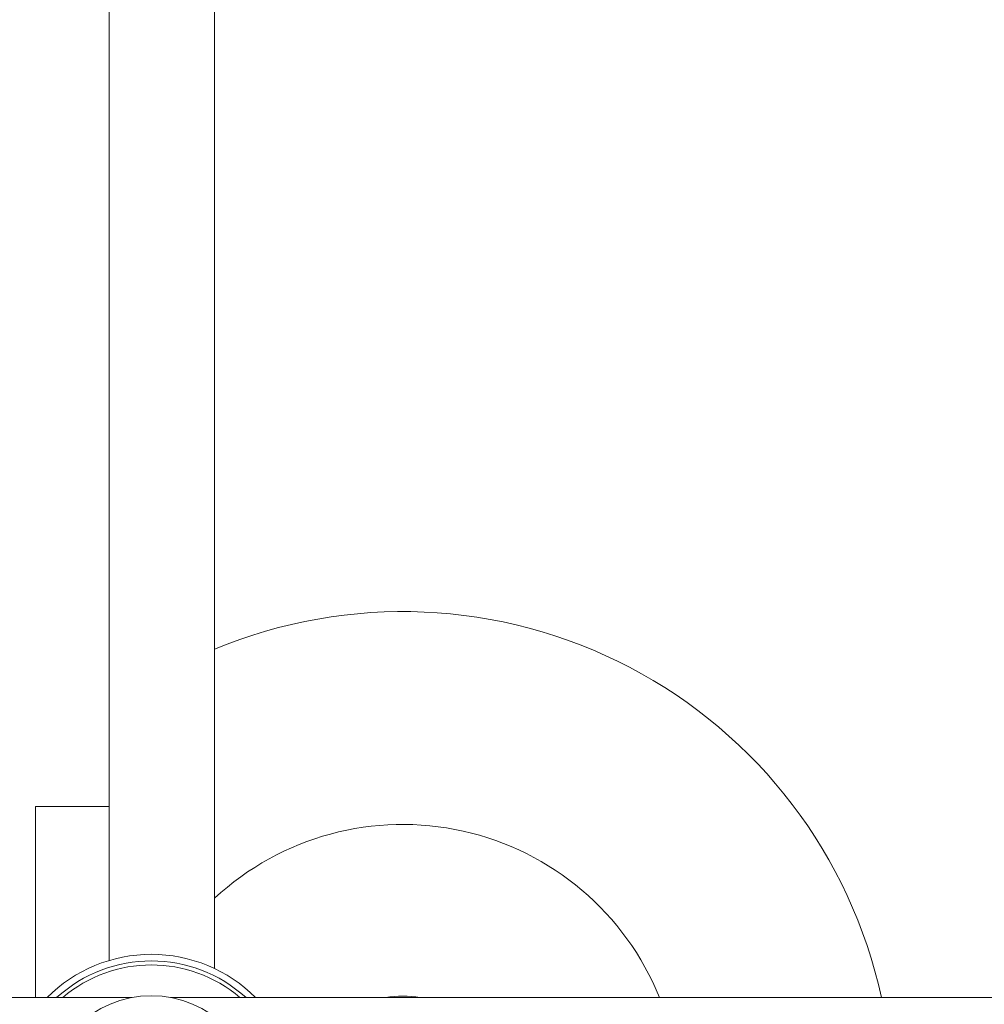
# Model space of a CAD drawing. Header units: millimetres. Extents: x -2674 to -2203, y -551 to -52.
# Tile 44 of 138: x -2394.46 to -2389.88, y -120.26 to -115.59. Entities that reach past the tile are written whole.
import ezdxf

# ---------------------------------------------------------------- set-up
doc = ezdxf.new("R2010")
doc.units = ezdxf.units.MM
doc.layers.add('layer 1', color=7, linetype='Continuous')

msp = doc.modelspace()

# ---------------------------------------------------------------- linework, layer by layer
at = {"layer": 'layer 1', "lineweight": 9}
for points in [[(-2393.5372, -120.088), (-2393.5372, -120.088), (-2393.5372, -102.8501), (-2393.5372, -102.8501)], [(-2394.0372, -120.0495), (-2394.0372, -120.0495), (-2394.0372, -107.7253), (-2394.0372, -107.7253)], [(-2394.3872, -119.319), (-2394.3872, -119.319), (-2394.3642, -119.319), (-2394.3642, -119.319)], [(-2394.3872, -119.319), (-2394.3872, -119.319), (-2394.3872, -120.2258), (-2394.3872, -120.2258)], [(-2394.3642, -119.319), (-2394.3642, -119.319), (-2394.1072, -119.319), (-2394.1072, -119.319)], [(-2394.1072, -119.319), (-2394.1072, -119.319), (-2394.0372, -119.319), (-2394.0372, -119.319)], [(-2393.3878, -120.2258), (-2393.6425, -119.9937), (-2394.032, -119.9937), (-2394.2867, -120.2258)], [(-2393.4165, -120.2258), (-2393.6589, -120.019), (-2394.0156, -120.019), (-2394.2579, -120.2258)], [(-2392.5618, -120.2258), (-2392.616, -120.2168), (-2392.6713, -120.2168), (-2392.7255, -120.2258)], [(-2393.9298, -120.2258), (-2393.9298, -120.2258), (-2399.8372, -120.2258), (-2399.8372, -120.2258)], [(-2387.8372, -120.2258), (-2387.8372, -120.2258), (-2393.7446, -120.2258), (-2393.7446, -120.2258)]]:
    msp.add_open_spline(points, degree=3, dxfattribs=at)
for points, knots in [([(-2390.3716, -120.2258), (-2390.5179, -119.5517), (-2390.956, -118.9774), (-2391.5674, -118.6581), (-2391.5674, -118.6581), (-2392.1788, -118.3388), (-2392.9004, -118.3075), (-2393.5372, -118.5726)], [0, 0, 0, 0, 0.333333, 0.333333, 0.333333, 0.333333, 1, 1, 1, 1]), ([(-2391.4247, -120.2258), (-2391.5868, -119.8251), (-2391.9354, -119.5297), (-2392.3572, -119.4356), (-2392.3572, -119.4356), (-2392.779, -119.3415), (-2393.2201, -119.4606), (-2393.5372, -119.7543)], [0, 0, 0, 0, 0.333333, 0.333333, 0.333333, 0.333333, 1, 1, 1, 1]), ([(-2393.3423, -120.2258), (-2393.4734, -120.0942), (-2393.6515, -120.0203), (-2393.8372, -120.0203), (-2393.8372, -120.0203), (-2394.0229, -120.0203), (-2394.201, -120.0942), (-2394.3321, -120.2258)], [0, 0, 0, 0, 0.333333, 0.333333, 0.333333, 0.333333, 1, 1, 1, 1]), ([(-2393.3353, -120.719), (-2393.3353, -120.4418), (-2393.56, -120.2171), (-2393.8372, -120.2171), (-2393.8372, -120.2171), (-2394.1144, -120.2171), (-2394.3391, -120.4418), (-2394.3391, -120.719), (-2394.3391, -120.719), (-2394.3391, -120.9962), (-2394.1144, -121.2209), (-2393.8372, -121.2209), (-2393.8372, -121.2209), (-2393.56, -121.2209), (-2393.3353, -120.9962), (-2393.3353, -120.719)], [0, 0, 0, 0, 0.2, 0.2, 0.2, 0.2, 0.4, 0.4, 0.4, 0.4, 0.6, 0.6, 0.6, 0.6, 1, 1, 1, 1])]:
    msp.add_open_spline(points, degree=3, knots=knots, dxfattribs=at)

doc.saveas('drawing.dxf')
